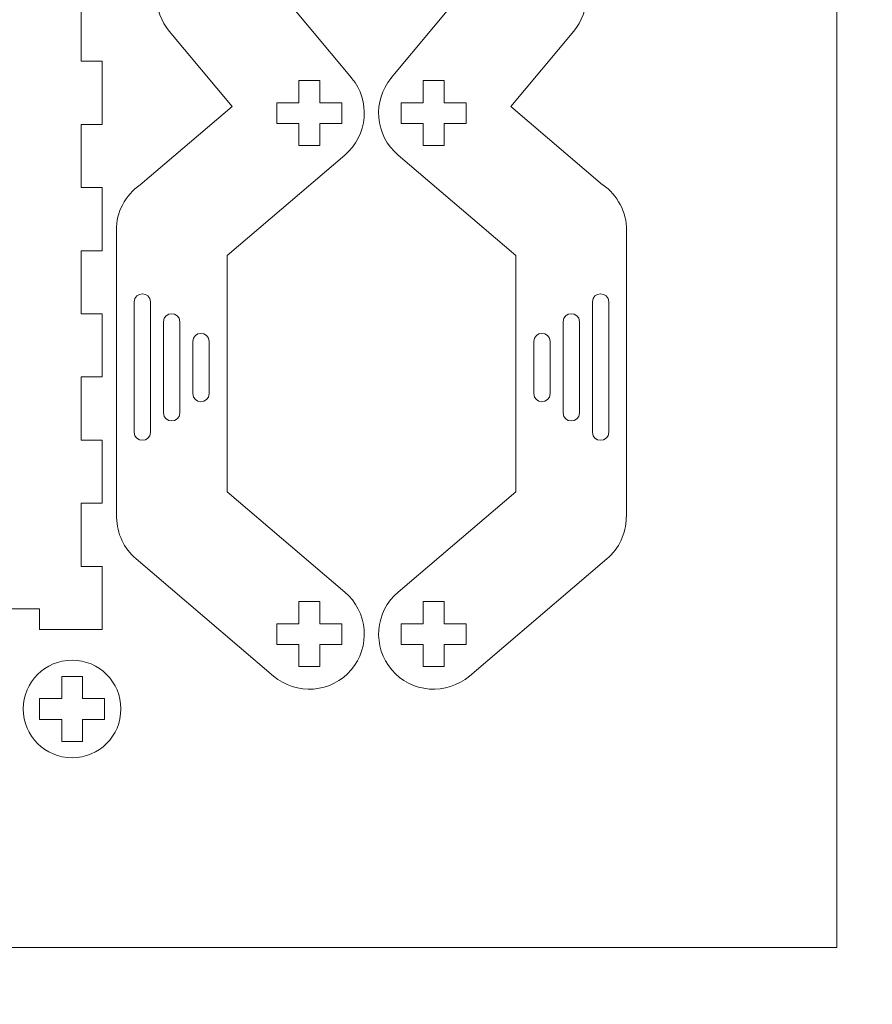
# Model space of a CAD drawing. Header units: millimetres. Extents: x -762 to 758, y -361 to 1446.
# Tile 107 of 150: x -379 to -256, y 918 to 1060. Entities that reach past the tile are written whole.
import ezdxf

# ---------------------------------------------------------------- set-up
doc = ezdxf.new("R2010")
doc.units = ezdxf.units.MM
doc.header["$MEASUREMENT"] = 0
doc.layers.add('Layer 1', color=7, linetype='Continuous')

msp = doc.modelspace()

# ---------------------------------------------------------------- linework, layer by layer
at = {"layer": 'Layer 1', "color": 250, "lineweight": 9}
for points, knots in [([(-761.5629, 1446.3852), (-761.5629, 1446.3852), (758.4371, 1446.3852), (758.4371, 1446.3852), (758.4371, 1446.3852), (758.4371, 1446.3852), (758.4371, 36.3852), (758.4371, 36.3852), (758.4371, 36.3852), (758.4371, 36.3852), (-761.5629, 36.3852), (-761.5629, 36.3852), (-761.5629, 36.3852), (-761.5629, 36.3852), (-761.5629, 1446.3852), (-761.5629, 1446.3852)], [0, 0, 0, 0, 0.2, 0.2, 0.2, 0.2, 0.4, 0.4, 0.4, 0.4, 0.6, 0.6, 0.6, 0.6, 1, 1, 1, 1]), ([(-376.374, 972.1351), (-376.374, 972.1351), (-367.374, 972.1351), (-367.374, 972.1351), (-367.374, 972.1351), (-367.374, 972.1351), (-367.374, 981.2251), (-367.374, 981.2251), (-367.374, 981.2251), (-367.374, 981.2251), (-370.374, 981.2251), (-370.374, 981.2251), (-370.374, 981.2251), (-370.374, 981.2251), (-370.374, 990.3151), (-370.374, 990.3151), (-370.374, 990.3151), (-370.374, 990.3151), (-367.374, 990.3151), (-367.374, 990.3151), (-367.374, 990.3151), (-367.374, 990.3151), (-367.374, 999.4051), (-367.374, 999.4051), (-367.374, 999.4051), (-367.374, 999.4051), (-370.374, 999.4051), (-370.374, 999.4051), (-370.374, 999.4051), (-370.374, 999.4051), (-370.374, 1008.4951), (-370.374, 1008.4951), (-370.374, 1008.4951), (-370.374, 1008.4951), (-367.374, 1008.4951), (-367.374, 1008.4951), (-367.374, 1008.4951), (-367.374, 1008.4951), (-367.374, 1017.5851), (-367.374, 1017.5851), (-367.374, 1017.5851), (-367.374, 1017.5851), (-370.374, 1017.5851), (-370.374, 1017.5851), (-370.374, 1017.5851), (-370.374, 1017.5851), (-370.374, 1026.6751), (-370.374, 1026.6751), (-370.374, 1026.6751), (-370.374, 1026.6751), (-367.374, 1026.6751), (-367.374, 1026.6751), (-367.374, 1026.6751), (-367.374, 1026.6751), (-367.374, 1035.7651), (-367.374, 1035.7651), (-367.374, 1035.7651), (-367.374, 1035.7651), (-370.374, 1035.7651), (-370.374, 1035.7651), (-370.374, 1035.7651), (-370.374, 1035.7651), (-370.374, 1044.8551), (-370.374, 1044.8551), (-370.374, 1044.8551), (-370.374, 1044.8551), (-367.374, 1044.8551), (-367.374, 1044.8551), (-367.374, 1044.8551), (-367.374, 1044.8551), (-367.374, 1053.9451), (-367.374, 1053.9451), (-367.374, 1053.9451), (-367.374, 1053.9451), (-370.374, 1053.9451), (-370.374, 1053.9451), (-370.374, 1053.9451), (-370.374, 1053.9451), (-370.374, 1063.0352), (-370.374, 1063.0352), (-370.374, 1063.0352), (-370.374, 1063.0352), (-367.374, 1063.0352), (-367.374, 1063.0352), (-367.374, 1063.0352), (-367.374, 1063.0352), (-367.374, 1072.1252), (-367.374, 1072.1252), (-367.374, 1072.1252), (-367.374, 1072.1252), (-370.374, 1072.1252), (-370.374, 1072.1252), (-370.374, 1072.1252), (-370.374, 1072.1252), (-370.374, 1081.2152), (-370.374, 1081.2152), (-370.374, 1081.2152), (-370.374, 1081.2152), (-367.374, 1081.2152), (-367.374, 1081.2152), (-367.374, 1081.2152), (-367.374, 1081.2152), (-367.374, 1090.3052), (-367.374, 1090.3052), (-367.374, 1090.3052), (-367.374, 1090.3052), (-370.374, 1090.3052), (-370.374, 1090.3052), (-370.374, 1090.3052), (-370.374, 1090.3052), (-370.374, 1099.3952), (-370.374, 1099.3952), (-370.374, 1099.3952), (-370.374, 1099.3952), (-367.374, 1099.3952), (-367.374, 1099.3952), (-367.374, 1099.3952), (-367.374, 1099.3952), (-367.374, 1108.4852), (-367.374, 1108.4852), (-367.374, 1108.4852), (-367.374, 1108.4852), (-370.374, 1108.4852), (-370.374, 1108.4852), (-370.374, 1108.4852), (-370.374, 1108.4852), (-370.374, 1117.5752), (-370.374, 1117.5752), (-370.374, 1117.5752), (-370.374, 1117.5752), (-367.374, 1117.5752), (-367.374, 1117.5752), (-367.374, 1117.5752), (-367.374, 1117.5752), (-367.374, 1126.6652), (-367.374, 1126.6652), (-367.374, 1126.6652), (-367.374, 1126.6652), (-370.374, 1126.6652), (-370.374, 1126.6652), (-370.374, 1126.6652), (-370.374, 1126.6652), (-370.374, 1135.7552), (-370.374, 1135.7552), (-370.374, 1135.7552), (-370.374, 1135.7552), (-367.374, 1135.7552), (-367.374, 1135.7552), (-367.374, 1135.7552), (-367.374, 1135.7552), (-367.374, 1144.8452), (-367.374, 1144.8452), (-367.374, 1144.8452), (-367.374, 1144.8452), (-370.374, 1144.8452), (-370.374, 1144.8452), (-370.374, 1144.8452), (-370.374, 1144.8452), (-370.374, 1153.9352), (-370.374, 1153.9352), (-370.374, 1153.9352), (-370.374, 1153.9352), (-367.374, 1153.9352), (-367.374, 1153.9352), (-367.374, 1153.9352), (-367.374, 1153.9352), (-367.374, 1163.0252), (-367.374, 1163.0252), (-367.374, 1163.0252), (-367.374, 1163.0252), (-370.374, 1163.0252), (-370.374, 1163.0252), (-370.374, 1163.0252), (-370.374, 1163.0252), (-370.374, 1172.1152), (-370.374, 1172.1152), (-370.374, 1172.1152), (-370.374, 1172.1152), (-367.374, 1172.1152), (-367.374, 1172.1152), (-367.374, 1172.1152), (-367.374, 1172.1152), (-367.374, 1181.2052), (-367.374, 1181.2052), (-367.374, 1181.2052), (-367.374, 1181.2052), (-370.374, 1181.2052), (-370.374, 1181.2052), (-370.374, 1181.2052), (-370.374, 1181.2052), (-370.374, 1196.3852), (-370.374, 1196.3852), (-370.374, 1196.3852), (-370.374, 1196.3852), (-517.3741, 1196.3852), (-517.3741, 1196.3852), (-517.3741, 1196.3852), (-517.3741, 1196.3852), (-517.3741, 1181.2052), (-517.3741, 1181.2052), (-517.3741, 1181.2052), (-517.3741, 1181.2052), (-520.3741, 1181.2052), (-520.3741, 1181.2052), (-520.3741, 1181.2052), (-520.3741, 1181.2052), (-520.3741, 1172.1152), (-520.3741, 1172.1152), (-520.3741, 1172.1152), (-520.3741, 1172.1152), (-517.3741, 1172.1152), (-517.3741, 1172.1152), (-517.3741, 1172.1152), (-517.3741, 1172.1152), (-517.3741, 1163.0252), (-517.3741, 1163.0252), (-517.3741, 1163.0252), (-517.3741, 1163.0252), (-520.3741, 1163.0252), (-520.3741, 1163.0252), (-520.3741, 1163.0252), (-520.3741, 1163.0252), (-520.3741, 1153.9352), (-520.3741, 1153.9352), (-520.3741, 1153.9352), (-520.3741, 1153.9352), (-517.3741, 1153.9352), (-517.3741, 1153.9352), (-517.3741, 1153.9352), (-517.3741, 1153.9352), (-517.3741, 1144.8452), (-517.3741, 1144.8452), (-517.3741, 1144.8452), (-517.3741, 1144.8452), (-520.3741, 1144.8452), (-520.3741, 1144.8452), (-520.3741, 1144.8452), (-520.3741, 1144.8452), (-520.3741, 1135.7552), (-520.3741, 1135.7552), (-520.3741, 1135.7552), (-520.3741, 1135.7552), (-517.3741, 1135.7552), (-517.3741, 1135.7552), (-517.3741, 1135.7552), (-517.3741, 1135.7552), (-517.3741, 1126.6652), (-517.3741, 1126.6652), (-517.3741, 1126.6652), (-517.3741, 1126.6652), (-520.3741, 1126.6652), (-520.3741, 1126.6652), (-520.3741, 1126.6652), (-520.3741, 1126.6652), (-520.3741, 1117.5752), (-520.3741, 1117.5752), (-520.3741, 1117.5752), (-520.3741, 1117.5752), (-517.3741, 1117.5752), (-517.3741, 1117.5752), (-517.3741, 1117.5752), (-517.3741, 1117.5752), (-517.3741, 1108.4852), (-517.3741, 1108.4852), (-517.3741, 1108.4852), (-517.3741, 1108.4852), (-520.3741, 1108.4852), (-520.3741, 1108.4852), (-520.3741, 1108.4852), (-520.3741, 1108.4852), (-520.3741, 1099.3952), (-520.3741, 1099.3952), (-520.3741, 1099.3952), (-520.3741, 1099.3952), (-517.3741, 1099.3952), (-517.3741, 1099.3952), (-517.3741, 1099.3952), (-517.3741, 1099.3952), (-517.3741, 1090.3052), (-517.3741, 1090.3052), (-517.3741, 1090.3052), (-517.3741, 1090.3052), (-520.3741, 1090.3052), (-520.3741, 1090.3052), (-520.3741, 1090.3052), (-520.3741, 1090.3052), (-520.3741, 1081.2152), (-520.3741, 1081.2152), (-520.3741, 1081.2152), (-520.3741, 1081.2152), (-517.3741, 1081.2152), (-517.3741, 1081.2152), (-517.3741, 1081.2152), (-517.3741, 1081.2152), (-517.3741, 1072.1252), (-517.3741, 1072.1252), (-517.3741, 1072.1252), (-517.3741, 1072.1252), (-520.3741, 1072.1252), (-520.3741, 1072.1252), (-520.3741, 1072.1252), (-520.3741, 1072.1252), (-520.3741, 1063.0352), (-520.3741, 1063.0352), (-520.3741, 1063.0352), (-520.3741, 1063.0352), (-517.3741, 1063.0352), (-517.3741, 1063.0352), (-517.3741, 1063.0352), (-517.3741, 1063.0352), (-517.3741, 1053.9451), (-517.3741, 1053.9451), (-517.3741, 1053.9451), (-517.3741, 1053.9451), (-520.3741, 1053.9451), (-520.3741, 1053.9451), (-520.3741, 1053.9451), (-520.3741, 1053.9451), (-520.3741, 1044.8551), (-520.3741, 1044.8551), (-520.3741, 1044.8551), (-520.3741, 1044.8551), (-517.3741, 1044.8551), (-517.3741, 1044.8551), (-517.3741, 1044.8551), (-517.3741, 1044.8551), (-517.3741, 1035.7651), (-517.3741, 1035.7651), (-517.3741, 1035.7651), (-517.3741, 1035.7651), (-520.3741, 1035.7651), (-520.3741, 1035.7651), (-520.3741, 1035.7651), (-520.3741, 1035.7651), (-520.3741, 1026.6751), (-520.3741, 1026.6751), (-520.3741, 1026.6751), (-520.3741, 1026.6751), (-517.3741, 1026.6751), (-517.3741, 1026.6751), (-517.3741, 1026.6751), (-517.3741, 1026.6751), (-517.3741, 1017.5851), (-517.3741, 1017.5851), (-517.3741, 1017.5851), (-517.3741, 1017.5851), (-520.3741, 1017.5851), (-520.3741, 1017.5851), (-520.3741, 1017.5851), (-520.3741, 1017.5851), (-520.3741, 1008.4951), (-520.3741, 1008.4951), (-520.3741, 1008.4951), (-520.3741, 1008.4951), (-517.3741, 1008.4951), (-517.3741, 1008.4951), (-517.3741, 1008.4951), (-517.3741, 1008.4951), (-517.3741, 999.4051), (-517.3741, 999.4051), (-517.3741, 999.4051), (-517.3741, 999.4051), (-520.3741, 999.4051), (-520.3741, 999.4051), (-520.3741, 999.4051), (-520.3741, 999.4051), (-520.3741, 990.3151), (-520.3741, 990.3151), (-520.3741, 990.3151), (-520.3741, 990.3151), (-517.3741, 990.3151), (-517.3741, 990.3151), (-517.3741, 990.3151), (-517.3741, 990.3151), (-517.3741, 981.2251), (-517.3741, 981.2251), (-517.3741, 981.2251), (-517.3741, 981.2251), (-520.3741, 981.2251), (-520.3741, 981.2251), (-520.3741, 981.2251), (-520.3741, 981.2251), (-520.3741, 972.1351), (-520.3741, 972.1351), (-520.3741, 972.1351), (-520.3741, 972.1351), (-511.3741, 972.1351), (-511.3741, 972.1351), (-511.3741, 972.1351), (-511.3741, 972.1351), (-511.3741, 975.1351), (-511.3741, 975.1351), (-511.3741, 975.1351), (-511.3741, 975.1351), (-502.3741, 975.1351), (-502.3741, 975.1351), (-502.3741, 975.1351), (-502.3741, 975.1351), (-502.3741, 972.1351), (-502.3741, 972.1351), (-502.3741, 972.1351), (-502.3741, 972.1351), (-493.3741, 972.1351), (-493.3741, 972.1351), (-493.3741, 972.1351), (-493.3741, 972.1351), (-493.3741, 975.1351), (-493.3741, 975.1351), (-493.3741, 975.1351), (-493.3741, 975.1351), (-484.3741, 975.1351), (-484.3741, 975.1351), (-484.3741, 975.1351), (-484.3741, 975.1351), (-484.3741, 972.1351), (-484.3741, 972.1351), (-484.3741, 972.1351), (-484.3741, 972.1351), (-475.3741, 972.1351), (-475.3741, 972.1351), (-475.3741, 972.1351), (-475.3741, 972.1351), (-475.3741, 975.1351), (-475.3741, 975.1351), (-475.3741, 975.1351), (-475.3741, 975.1351), (-466.374, 975.1351), (-466.374, 975.1351), (-466.374, 975.1351), (-466.374, 975.1351), (-466.374, 972.1351), (-466.374, 972.1351), (-466.374, 972.1351), (-466.374, 972.1351), (-457.374, 972.1351), (-457.374, 972.1351), (-457.374, 972.1351), (-457.374, 972.1351), (-457.374, 975.1351), (-457.374, 975.1351), (-457.374, 975.1351), (-457.374, 975.1351), (-448.374, 975.1351), (-448.374, 975.1351), (-448.374, 975.1351), (-448.374, 975.1351), (-448.374, 972.1351), (-448.374, 972.1351), (-448.374, 972.1351), (-448.374, 972.1351), (-439.374, 972.1351), (-439.374, 972.1351), (-439.374, 972.1351), (-439.374, 972.1351), (-439.374, 975.1351), (-439.374, 975.1351), (-439.374, 975.1351), (-439.374, 975.1351), (-430.374, 975.1351), (-430.374, 975.1351), (-430.374, 975.1351), (-430.374, 975.1351), (-430.374, 972.1351), (-430.374, 972.1351), (-430.374, 972.1351), (-430.374, 972.1351), (-421.374, 972.1351), (-421.374, 972.1351), (-421.374, 972.1351), (-421.374, 972.1351), (-421.374, 975.1351), (-421.374, 975.1351), (-421.374, 975.1351), (-421.374, 975.1351), (-412.374, 975.1351), (-412.374, 975.1351), (-412.374, 975.1351), (-412.374, 975.1351), (-412.374, 972.1351), (-412.374, 972.1351), (-412.374, 972.1351), (-412.374, 972.1351), (-403.374, 972.1351), (-403.374, 972.1351), (-403.374, 972.1351), (-403.374, 972.1351), (-403.374, 975.1351), (-403.374, 975.1351), (-403.374, 975.1351), (-403.374, 975.1351), (-394.374, 975.1351), (-394.374, 975.1351), (-394.374, 975.1351), (-394.374, 975.1351), (-394.374, 972.1351), (-394.374, 972.1351), (-394.374, 972.1351), (-394.374, 972.1351), (-385.374, 972.1351), (-385.374, 972.1351), (-385.374, 972.1351), (-385.374, 972.1351), (-385.374, 975.1351), (-385.374, 975.1351), (-385.374, 975.1351), (-385.374, 975.1351), (-376.374, 975.1351), (-376.374, 975.1351), (-376.374, 975.1351), (-376.374, 975.1351), (-376.374, 972.1351), (-376.374, 972.1351)], [0, 0, 0, 0, 0.00775194, 0.00775194, 0.00775194, 0.00775194, 0.01550388, 0.01550388, 0.01550388, 0.01550388, 0.02325581, 0.02325581, 0.02325581, 0.02325581, 0.03100775, 0.03100775, 0.03100775, 0.03100775, 0.03875969, 0.03875969, 0.03875969, 0.03875969, 0.04651163, 0.04651163, 0.04651163, 0.04651163, 0.05426357, 0.05426357, 0.05426357, 0.05426357, 0.0620155, 0.0620155, 0.0620155, 0.0620155, 0.06976744, 0.06976744, 0.06976744, 0.06976744, 0.07751938, 0.07751938, 0.07751938, 0.07751938, 0.08527132, 0.08527132, 0.08527132, 0.08527132, 0.09302326, 0.09302326, 0.09302326, 0.09302326, 0.10077519, 0.10077519, 0.10077519, 0.10077519, 0.10852713, 0.10852713, 0.10852713, 0.10852713, 0.11627907, 0.11627907, 0.11627907, 0.11627907, 0.12403101, 0.12403101, 0.12403101, 0.12403101, 0.13178295, 0.13178295, 0.13178295, 0.13178295, 0.13953488, 0.13953488, 0.13953488, 0.13953488, 0.14728682, 0.14728682, 0.14728682, 0.14728682, 0.15503876, 0.15503876, 0.15503876, 0.15503876, 0.1627907, 0.1627907, 0.1627907, 0.1627907, 0.17054264, 0.17054264, 0.17054264, 0.17054264, 0.17829457, 0.17829457, 0.17829457, 0.17829457, 0.18604651, 0.18604651, 0.18604651, 0.18604651, 0.19379845, 0.19379845, 0.19379845, 0.19379845, 0.20155039, 0.20155039, 0.20155039, 0.20155039, 0.20930233, 0.20930233, 0.20930233, 0.20930233, 0.21705426, 0.21705426, 0.21705426, 0.21705426, 0.2248062, 0.2248062, 0.2248062, 0.2248062, 0.23255814, 0.23255814, 0.23255814, 0.23255814, 0.24031008, 0.24031008, 0.24031008, 0.24031008, 0.24806202, 0.24806202, 0.24806202, 0.24806202, 0.25581395, 0.25581395, 0.25581395, 0.25581395, 0.26356589, 0.26356589, 0.26356589, 0.26356589, 0.27131783, 0.27131783, 0.27131783, 0.27131783, 0.27906977, 0.27906977, 0.27906977, 0.27906977, 0.28682171, 0.28682171, 0.28682171, 0.28682171, 0.29457364, 0.29457364, 0.29457364, 0.29457364, 0.30232558, 0.30232558, 0.30232558, 0.30232558, 0.31007752, 0.31007752, 0.31007752, 0.31007752, 0.31782946, 0.31782946, 0.31782946, 0.31782946, 0.3255814, 0.3255814, 0.3255814, 0.3255814, 0.33333333, 0.33333333, 0.33333333, 0.33333333, 0.34108527, 0.34108527, 0.34108527, 0.34108527, 0.34883721, 0.34883721, 0.34883721, 0.34883721, 0.35658915, 0.35658915, 0.35658915, 0.35658915, 0.36434109, 0.36434109, 0.36434109, 0.36434109, 0.37209302, 0.37209302, 0.37209302, 0.37209302, 0.37984496, 0.37984496, 0.37984496, 0.37984496, 0.3875969, 0.3875969, 0.3875969, 0.3875969, 0.39534884, 0.39534884, 0.39534884, 0.39534884, 0.40310078, 0.40310078, 0.40310078, 0.40310078, 0.41085271, 0.41085271, 0.41085271, 0.41085271, 0.41860465, 0.41860465, 0.41860465, 0.41860465, 0.42635659, 0.42635659, 0.42635659, 0.42635659, 0.43410853, 0.43410853, 0.43410853, 0.43410853, 0.44186047, 0.44186047, 0.44186047, 0.44186047, 0.4496124, 0.4496124, 0.4496124, 0.4496124, 0.45736434, 0.45736434, 0.45736434, 0.45736434, 0.46511628, 0.46511628, 0.46511628, 0.46511628, 0.47286822, 0.47286822, 0.47286822, 0.47286822, 0.48062016, 0.48062016, 0.48062016, 0.48062016, 0.48837209, 0.48837209, 0.48837209, 0.48837209, 0.49612403, 0.49612403, 0.49612403, 0.49612403, 0.50387597, 0.50387597, 0.50387597, 0.50387597, 0.51162791, 0.51162791, 0.51162791, 0.51162791, 0.51937984, 0.51937984, 0.51937984, 0.51937984, 0.52713178, 0.52713178, 0.52713178, 0.52713178, 0.53488372, 0.53488372, 0.53488372, 0.53488372, 0.54263566, 0.54263566, 0.54263566, 0.54263566, 0.5503876, 0.5503876, 0.5503876, 0.5503876, 0.55813953, 0.55813953, 0.55813953, 0.55813953, 0.56589147, 0.56589147, 0.56589147, 0.56589147, 0.57364341, 0.57364341, 0.57364341, 0.57364341, 0.58139535, 0.58139535, 0.58139535, 0.58139535, 0.58914729, 0.58914729, 0.58914729, 0.58914729, 0.59689922, 0.59689922, 0.59689922, 0.59689922, 0.60465116, 0.60465116, 0.60465116, 0.60465116, 0.6124031, 0.6124031, 0.6124031, 0.6124031, 0.62015504, 0.62015504, 0.62015504, 0.62015504, 0.62790698, 0.62790698, 0.62790698, 0.62790698, 0.63565891, 0.63565891, 0.63565891, 0.63565891, 0.64341085, 0.64341085, 0.64341085, 0.64341085, 0.65116279, 0.65116279, 0.65116279, 0.65116279, 0.65891473, 0.65891473, 0.65891473, 0.65891473, 0.66666667, 0.66666667, 0.66666667, 0.66666667, 0.6744186, 0.6744186, 0.6744186, 0.6744186, 0.68217054, 0.68217054, 0.68217054, 0.68217054, 0.68992248, 0.68992248, 0.68992248, 0.68992248, 0.69767442, 0.69767442, 0.69767442, 0.69767442, 0.70542636, 0.70542636, 0.70542636, 0.70542636, 0.71317829, 0.71317829, 0.71317829, 0.71317829, 0.72093023, 0.72093023, 0.72093023, 0.72093023, 0.72868217, 0.72868217, 0.72868217, 0.72868217, 0.73643411, 0.73643411, 0.73643411, 0.73643411, 0.74418605, 0.74418605, 0.74418605, 0.74418605, 0.75193798, 0.75193798, 0.75193798, 0.75193798, 0.75968992, 0.75968992, 0.75968992, 0.75968992, 0.76744186, 0.76744186, 0.76744186, 0.76744186, 0.7751938, 0.7751938, 0.7751938, 0.7751938, 0.78294574, 0.78294574, 0.78294574, 0.78294574, 0.79069767, 0.79069767, 0.79069767, 0.79069767, 0.79844961, 0.79844961, 0.79844961, 0.79844961, 0.80620155, 0.80620155, 0.80620155, 0.80620155, 0.81395349, 0.81395349, 0.81395349, 0.81395349, 0.82170543, 0.82170543, 0.82170543, 0.82170543, 0.82945736, 0.82945736, 0.82945736, 0.82945736, 0.8372093, 0.8372093, 0.8372093, 0.8372093, 0.84496124, 0.84496124, 0.84496124, 0.84496124, 0.85271318, 0.85271318, 0.85271318, 0.85271318, 0.86046512, 0.86046512, 0.86046512, 0.86046512, 0.86821705, 0.86821705, 0.86821705, 0.86821705, 0.87596899, 0.87596899, 0.87596899, 0.87596899, 0.88372093, 0.88372093, 0.88372093, 0.88372093, 0.89147287, 0.89147287, 0.89147287, 0.89147287, 0.89922481, 0.89922481, 0.89922481, 0.89922481, 0.90697674, 0.90697674, 0.90697674, 0.90697674, 0.91472868, 0.91472868, 0.91472868, 0.91472868, 0.92248062, 0.92248062, 0.92248062, 0.92248062, 0.93023256, 0.93023256, 0.93023256, 0.93023256, 0.9379845, 0.9379845, 0.9379845, 0.9379845, 0.94573643, 0.94573643, 0.94573643, 0.94573643, 0.95348837, 0.95348837, 0.95348837, 0.95348837, 0.96124031, 0.96124031, 0.96124031, 0.96124031, 0.96899225, 0.96899225, 0.96899225, 0.96899225, 0.97674419, 0.97674419, 0.97674419, 0.97674419, 0.98449612, 0.98449612, 0.98449612, 0.98449612, 1, 1, 1, 1]), ([(-331.4247, 1051.5528), (-331.4247, 1051.5528), (-343.6193, 1066.1865), (-343.6193, 1066.1865), (-343.6193, 1066.1865), (-343.6193, 1066.1865), (-343.6193, 1188.4165), (-343.6193, 1188.4165), (-343.6193, 1188.4165), (-343.6193, 1192.8175), (-347.1871, 1196.3852), (-351.5881, 1196.3852), (-351.5881, 1196.3852), (-355.9891, 1196.3852), (-359.5568, 1192.8175), (-359.5568, 1188.4165), (-359.5568, 1188.4165), (-359.5568, 1188.4165), (-359.5568, 1063.3539), (-359.5568, 1063.3539), (-359.5568, 1063.3539), (-359.5568, 1063.3539), (-359.5238, 1063.3539), (-359.5238, 1063.3539), (-359.5238, 1063.3539), (-359.5238, 1063.3539), (-359.5228, 1063.2612), (-359.5228, 1063.2612), (-359.5228, 1063.2612), (-359.5026, 1061.4335), (-358.8594, 1059.6844), (-357.6891, 1058.2801), (-357.6891, 1058.2801), (-357.6891, 1058.2801), (-348.6429, 1047.4246), (-348.6429, 1047.4246), (-348.6429, 1047.4246), (-348.6429, 1047.4246), (-361.8639, 1036.1664), (-361.8639, 1036.1664), (-361.8639, 1036.1664), (-361.8639, 1036.1664), (-361.8678, 1036.1637), (-361.8678, 1036.1637), (-361.8678, 1036.1637), (-364.027, 1034.6714), (-365.3115, 1032.2296), (-365.3115, 1029.604), (-365.3115, 1029.604), (-365.3115, 1029.604), (-365.3115, 988.354), (-365.3115, 988.354), (-365.3115, 988.354), (-365.3115, 988.354), (-365.2707, 988.354), (-365.2707, 988.354), (-365.2707, 988.354), (-365.2707, 988.354), (-365.2696, 988.2613), (-365.2696, 988.2613), (-365.2696, 988.2613), (-365.2419, 985.9627), (-364.2291, 983.8057), (-362.4788, 982.3151), (-362.4788, 982.3151), (-362.4788, 982.3151), (-342.6617, 965.4402), (-342.6617, 965.4402), (-342.6617, 965.4402), (-341.0602, 964.0765), (-339.0024, 963.4102), (-336.9055, 963.5752), (-336.9055, 963.5752), (-334.7965, 963.7411), (-332.8575, 964.7314), (-331.4868, 966.3429), (-331.4868, 966.3429), (-330.1242, 967.9451), (-329.4581, 970.0025), (-329.6231, 972.0993), (-329.6231, 972.0993), (-329.789, 974.2081), (-330.7791, 976.1464), (-332.3896, 977.5179), (-332.3896, 977.5179), (-332.3896, 977.5179), (-349.374, 991.9807), (-349.374, 991.9807), (-349.374, 991.9807), (-349.374, 991.9807), (-349.374, 1025.9773), (-349.374, 1025.9773), (-349.374, 1025.9773), (-349.374, 1025.9773), (-332.3896, 1040.4401), (-332.3896, 1040.4401), (-332.3896, 1040.4401), (-330.7799, 1041.8108), (-329.7901, 1043.7479), (-329.6236, 1045.8556), (-329.6236, 1045.8556), (-329.4629, 1047.8903), (-330.085, 1049.8921), (-331.3722, 1051.4761), (-331.3722, 1051.4761), (-331.3722, 1051.4761), (-331.4306, 1051.548), (-331.4306, 1051.548), (-331.4306, 1051.548), (-331.4306, 1051.548), (-331.4247, 1051.5528), (-331.4247, 1051.5528)], [0, 0, 0, 0, 0.03448276, 0.03448276, 0.03448276, 0.03448276, 0.06896552, 0.06896552, 0.06896552, 0.06896552, 0.10344828, 0.10344828, 0.10344828, 0.10344828, 0.13793103, 0.13793103, 0.13793103, 0.13793103, 0.17241379, 0.17241379, 0.17241379, 0.17241379, 0.20689655, 0.20689655, 0.20689655, 0.20689655, 0.24137931, 0.24137931, 0.24137931, 0.24137931, 0.27586207, 0.27586207, 0.27586207, 0.27586207, 0.31034483, 0.31034483, 0.31034483, 0.31034483, 0.34482759, 0.34482759, 0.34482759, 0.34482759, 0.37931034, 0.37931034, 0.37931034, 0.37931034, 0.4137931, 0.4137931, 0.4137931, 0.4137931, 0.44827586, 0.44827586, 0.44827586, 0.44827586, 0.48275862, 0.48275862, 0.48275862, 0.48275862, 0.51724138, 0.51724138, 0.51724138, 0.51724138, 0.55172414, 0.55172414, 0.55172414, 0.55172414, 0.5862069, 0.5862069, 0.5862069, 0.5862069, 0.62068966, 0.62068966, 0.62068966, 0.62068966, 0.65517241, 0.65517241, 0.65517241, 0.65517241, 0.68965517, 0.68965517, 0.68965517, 0.68965517, 0.72413793, 0.72413793, 0.72413793, 0.72413793, 0.75862069, 0.75862069, 0.75862069, 0.75862069, 0.79310345, 0.79310345, 0.79310345, 0.79310345, 0.82758621, 0.82758621, 0.82758621, 0.82758621, 0.86206897, 0.86206897, 0.86206897, 0.86206897, 0.89655172, 0.89655172, 0.89655172, 0.89655172, 0.93103448, 0.93103448, 0.93103448, 0.93103448, 1, 1, 1, 1]), ([(-291.8227, 988.354), (-291.8227, 988.354), (-291.8227, 1029.604), (-291.8227, 1029.604), (-291.8227, 1029.604), (-291.8227, 1032.2296), (-293.1072, 1034.6714), (-295.2664, 1036.1637), (-295.2664, 1036.1637), (-295.2664, 1036.1637), (-295.2703, 1036.1664), (-295.2703, 1036.1664), (-295.2703, 1036.1664), (-295.2703, 1036.1664), (-308.4913, 1047.4246), (-308.4913, 1047.4246), (-308.4913, 1047.4246), (-308.4913, 1047.4246), (-299.445, 1058.2801), (-299.445, 1058.2801), (-299.445, 1058.2801), (-298.2748, 1059.6844), (-297.6315, 1061.4335), (-297.6114, 1063.2612), (-297.6114, 1063.2612), (-297.6114, 1063.2612), (-297.6103, 1063.3539), (-297.6103, 1063.3539), (-297.6103, 1063.3539), (-297.6103, 1063.3539), (-297.5773, 1063.3539), (-297.5773, 1063.3539), (-297.5773, 1063.3539), (-297.5773, 1063.3539), (-297.5773, 1188.4165), (-297.5773, 1188.4165), (-297.5773, 1188.4165), (-297.5773, 1192.8175), (-301.1451, 1196.3852), (-305.5461, 1196.3852), (-305.5461, 1196.3852), (-309.9471, 1196.3852), (-313.5149, 1192.8175), (-313.5149, 1188.4165), (-313.5149, 1188.4165), (-313.5149, 1188.4165), (-313.5149, 1066.1865), (-313.5149, 1066.1865), (-313.5149, 1066.1865), (-313.5149, 1066.1865), (-325.7095, 1051.5528), (-325.7095, 1051.5528), (-325.7095, 1051.5528), (-325.7095, 1051.5528), (-325.7036, 1051.548), (-325.7036, 1051.548), (-325.7036, 1051.548), (-325.7036, 1051.548), (-325.762, 1051.4761), (-325.762, 1051.4761), (-325.762, 1051.4761), (-327.0492, 1049.8921), (-327.6713, 1047.8903), (-327.5105, 1045.8556), (-327.5105, 1045.8556), (-327.344, 1043.7479), (-326.3543, 1041.8108), (-324.7446, 1040.4401), (-324.7446, 1040.4401), (-324.7446, 1040.4401), (-307.7602, 1025.9773), (-307.7602, 1025.9773), (-307.7602, 1025.9773), (-307.7602, 1025.9773), (-307.7602, 991.9807), (-307.7602, 991.9807), (-307.7602, 991.9807), (-307.7602, 991.9807), (-324.7446, 977.5179), (-324.7446, 977.5179), (-324.7446, 977.5179), (-326.3551, 976.1464), (-327.3451, 974.2081), (-327.5111, 972.0993), (-327.5111, 972.0993), (-327.6761, 970.0025), (-327.01, 967.9451), (-325.6473, 966.3429), (-325.6473, 966.3429), (-324.2767, 964.7314), (-322.3377, 963.7411), (-320.2287, 963.5752), (-320.2287, 963.5752), (-318.1318, 963.4102), (-316.074, 964.0765), (-314.4724, 965.4402), (-314.4724, 965.4402), (-314.4724, 965.4402), (-294.6553, 982.3151), (-294.6553, 982.3151), (-294.6553, 982.3151), (-292.905, 983.8057), (-291.8922, 985.9627), (-291.8646, 988.2613), (-291.8646, 988.2613), (-291.8646, 988.2613), (-291.8635, 988.354), (-291.8635, 988.354), (-291.8635, 988.354), (-291.8635, 988.354), (-291.8227, 988.354), (-291.8227, 988.354)], [0, 0, 0, 0, 0.03448276, 0.03448276, 0.03448276, 0.03448276, 0.06896552, 0.06896552, 0.06896552, 0.06896552, 0.10344828, 0.10344828, 0.10344828, 0.10344828, 0.13793103, 0.13793103, 0.13793103, 0.13793103, 0.17241379, 0.17241379, 0.17241379, 0.17241379, 0.20689655, 0.20689655, 0.20689655, 0.20689655, 0.24137931, 0.24137931, 0.24137931, 0.24137931, 0.27586207, 0.27586207, 0.27586207, 0.27586207, 0.31034483, 0.31034483, 0.31034483, 0.31034483, 0.34482759, 0.34482759, 0.34482759, 0.34482759, 0.37931034, 0.37931034, 0.37931034, 0.37931034, 0.4137931, 0.4137931, 0.4137931, 0.4137931, 0.44827586, 0.44827586, 0.44827586, 0.44827586, 0.48275862, 0.48275862, 0.48275862, 0.48275862, 0.51724138, 0.51724138, 0.51724138, 0.51724138, 0.55172414, 0.55172414, 0.55172414, 0.55172414, 0.5862069, 0.5862069, 0.5862069, 0.5862069, 0.62068966, 0.62068966, 0.62068966, 0.62068966, 0.65517241, 0.65517241, 0.65517241, 0.65517241, 0.68965517, 0.68965517, 0.68965517, 0.68965517, 0.72413793, 0.72413793, 0.72413793, 0.72413793, 0.75862069, 0.75862069, 0.75862069, 0.75862069, 0.79310345, 0.79310345, 0.79310345, 0.79310345, 0.82758621, 0.82758621, 0.82758621, 0.82758621, 0.86206897, 0.86206897, 0.86206897, 0.86206897, 0.89655172, 0.89655172, 0.89655172, 0.89655172, 0.93103448, 0.93103448, 0.93103448, 0.93103448, 1, 1, 1, 1]), ([(-339.0257, 1047.979), (-339.0257, 1047.979), (-339.0257, 1051.1665), (-339.0257, 1051.1665), (-339.0257, 1051.1665), (-339.0257, 1051.1665), (-336.0257, 1051.1665), (-336.0257, 1051.1665), (-336.0257, 1051.1665), (-336.0257, 1051.1665), (-336.0257, 1047.979), (-336.0257, 1047.979), (-336.0257, 1047.979), (-336.0257, 1047.979), (-332.8381, 1047.979), (-332.8381, 1047.979), (-332.8381, 1047.979), (-332.8381, 1047.979), (-332.8381, 1044.979), (-332.8381, 1044.979), (-332.8381, 1044.979), (-332.8381, 1044.979), (-336.0257, 1044.979), (-336.0257, 1044.979), (-336.0257, 1044.979), (-336.0257, 1044.979), (-336.0257, 1041.7915), (-336.0257, 1041.7915), (-336.0257, 1041.7915), (-336.0257, 1041.7915), (-339.0257, 1041.7915), (-339.0257, 1041.7915), (-339.0257, 1041.7915), (-339.0257, 1041.7915), (-339.0257, 1044.979), (-339.0257, 1044.979), (-339.0257, 1044.979), (-339.0257, 1044.979), (-342.2132, 1044.979), (-342.2132, 1044.979), (-342.2132, 1044.979), (-342.2132, 1044.979), (-342.2132, 1047.979), (-342.2132, 1047.979), (-342.2132, 1047.979), (-342.2132, 1047.979), (-339.0257, 1047.979), (-339.0257, 1047.979)], [0, 0, 0, 0, 0.07692308, 0.07692308, 0.07692308, 0.07692308, 0.15384615, 0.15384615, 0.15384615, 0.15384615, 0.23076923, 0.23076923, 0.23076923, 0.23076923, 0.30769231, 0.30769231, 0.30769231, 0.30769231, 0.38461538, 0.38461538, 0.38461538, 0.38461538, 0.46153846, 0.46153846, 0.46153846, 0.46153846, 0.53846154, 0.53846154, 0.53846154, 0.53846154, 0.61538462, 0.61538462, 0.61538462, 0.61538462, 0.69230769, 0.69230769, 0.69230769, 0.69230769, 0.76923077, 0.76923077, 0.76923077, 0.76923077, 0.84615385, 0.84615385, 0.84615385, 0.84615385, 1, 1, 1, 1]), ([(-318.1085, 1044.979), (-318.1085, 1044.979), (-318.1085, 1041.7915), (-318.1085, 1041.7915), (-318.1085, 1041.7915), (-318.1085, 1041.7915), (-321.1085, 1041.7915), (-321.1085, 1041.7915), (-321.1085, 1041.7915), (-321.1085, 1041.7915), (-321.1085, 1044.979), (-321.1085, 1044.979), (-321.1085, 1044.979), (-321.1085, 1044.979), (-324.296, 1044.979), (-324.296, 1044.979), (-324.296, 1044.979), (-324.296, 1044.979), (-324.296, 1047.979), (-324.296, 1047.979), (-324.296, 1047.979), (-324.296, 1047.979), (-321.1085, 1047.979), (-321.1085, 1047.979), (-321.1085, 1047.979), (-321.1085, 1047.979), (-321.1085, 1051.1665), (-321.1085, 1051.1665), (-321.1085, 1051.1665), (-321.1085, 1051.1665), (-318.1085, 1051.1665), (-318.1085, 1051.1665), (-318.1085, 1051.1665), (-318.1085, 1051.1665), (-318.1085, 1047.979), (-318.1085, 1047.979), (-318.1085, 1047.979), (-318.1085, 1047.979), (-314.921, 1047.979), (-314.921, 1047.979), (-314.921, 1047.979), (-314.921, 1047.979), (-314.921, 1044.979), (-314.921, 1044.979), (-314.921, 1044.979), (-314.921, 1044.979), (-318.1085, 1044.979), (-318.1085, 1044.979)], [0, 0, 0, 0, 0.07692308, 0.07692308, 0.07692308, 0.07692308, 0.15384615, 0.15384615, 0.15384615, 0.15384615, 0.23076923, 0.23076923, 0.23076923, 0.23076923, 0.30769231, 0.30769231, 0.30769231, 0.30769231, 0.38461538, 0.38461538, 0.38461538, 0.38461538, 0.46153846, 0.46153846, 0.46153846, 0.46153846, 0.53846154, 0.53846154, 0.53846154, 0.53846154, 0.61538462, 0.61538462, 0.61538462, 0.61538462, 0.69230769, 0.69230769, 0.69230769, 0.69230769, 0.76923077, 0.76923077, 0.76923077, 0.76923077, 0.84615385, 0.84615385, 0.84615385, 0.84615385, 1, 1, 1, 1]), ([(-360.3896, 1000.5483), (-360.3896, 999.0056), (-362.7334, 999.0056), (-362.7334, 1000.5483), (-362.7334, 1000.5483), (-362.7334, 1000.5483), (-362.7334, 1019.2983), (-362.7334, 1019.2983), (-362.7334, 1019.2983), (-362.7334, 1020.8411), (-360.3896, 1020.8411), (-360.3896, 1019.2983), (-360.3896, 1019.2983), (-360.3896, 1019.2983), (-360.3896, 1000.5483), (-360.3896, 1000.5483)], [0, 0, 0, 0, 0.2, 0.2, 0.2, 0.2, 0.4, 0.4, 0.4, 0.4, 0.6, 0.6, 0.6, 0.6, 1, 1, 1, 1]), ([(-296.7446, 1000.5483), (-296.7446, 1000.5483), (-296.7446, 1019.2983), (-296.7446, 1019.2983), (-296.7446, 1019.2983), (-296.7446, 1020.8411), (-294.4008, 1020.8411), (-294.4008, 1019.2983), (-294.4008, 1019.2983), (-294.4008, 1019.2983), (-294.4008, 1000.5483), (-294.4008, 1000.5483), (-294.4008, 1000.5483), (-294.4008, 999.0056), (-296.7446, 999.0056), (-296.7446, 1000.5483)], [0, 0, 0, 0, 0.2, 0.2, 0.2, 0.2, 0.4, 0.4, 0.4, 0.4, 0.6, 0.6, 0.6, 0.6, 1, 1, 1, 1]), ([(-356.1709, 1003.3221), (-356.1709, 1001.7793), (-358.5147, 1001.7793), (-358.5147, 1003.3221), (-358.5147, 1003.3221), (-358.5147, 1003.3221), (-358.5147, 1016.4471), (-358.5147, 1016.4471), (-358.5147, 1016.4471), (-358.5147, 1017.9898), (-356.1709, 1017.9898), (-356.1709, 1016.4471), (-356.1709, 1016.4471), (-356.1709, 1016.4471), (-356.1709, 1003.3221), (-356.1709, 1003.3221)], [0, 0, 0, 0, 0.2, 0.2, 0.2, 0.2, 0.4, 0.4, 0.4, 0.4, 0.6, 0.6, 0.6, 0.6, 1, 1, 1, 1]), ([(-300.9632, 1003.3221), (-300.9632, 1003.3221), (-300.9632, 1016.4471), (-300.9632, 1016.4471), (-300.9632, 1016.4471), (-300.9632, 1017.9898), (-298.6195, 1017.9898), (-298.6195, 1016.4471), (-298.6195, 1016.4471), (-298.6195, 1016.4471), (-298.6195, 1003.3221), (-298.6195, 1003.3221), (-298.6195, 1003.3221), (-298.6195, 1001.7793), (-300.9632, 1001.7793), (-300.9632, 1003.3221)], [0, 0, 0, 0, 0.2, 0.2, 0.2, 0.2, 0.4, 0.4, 0.4, 0.4, 0.6, 0.6, 0.6, 0.6, 1, 1, 1, 1]), ([(-351.9521, 1006.0958), (-351.9521, 1004.553), (-354.2959, 1004.553), (-354.2959, 1006.0958), (-354.2959, 1006.0958), (-354.2959, 1006.0958), (-354.2959, 1013.5958), (-354.2959, 1013.5958), (-354.2959, 1013.5958), (-354.2959, 1015.1385), (-351.9521, 1015.1385), (-351.9521, 1013.5958), (-351.9521, 1013.5958), (-351.9521, 1013.5958), (-351.9521, 1006.0958), (-351.9521, 1006.0958)], [0, 0, 0, 0, 0.2, 0.2, 0.2, 0.2, 0.4, 0.4, 0.4, 0.4, 0.6, 0.6, 0.6, 0.6, 1, 1, 1, 1]), ([(-305.1821, 1006.0958), (-305.1821, 1006.0958), (-305.1821, 1013.5958), (-305.1821, 1013.5958), (-305.1821, 1013.5958), (-305.1821, 1015.1385), (-302.8383, 1015.1385), (-302.8383, 1013.5958), (-302.8383, 1013.5958), (-302.8383, 1013.5958), (-302.8383, 1006.0958), (-302.8383, 1006.0958), (-302.8383, 1006.0958), (-302.8383, 1004.553), (-305.1821, 1004.553), (-305.1821, 1006.0958)], [0, 0, 0, 0, 0.2, 0.2, 0.2, 0.2, 0.4, 0.4, 0.4, 0.4, 0.6, 0.6, 0.6, 0.6, 1, 1, 1, 1]), ([(-339.0257, 972.9791), (-339.0257, 972.9791), (-339.0257, 976.1666), (-339.0257, 976.1666), (-339.0257, 976.1666), (-339.0257, 976.1666), (-336.0257, 976.1666), (-336.0257, 976.1666), (-336.0257, 976.1666), (-336.0257, 976.1666), (-336.0257, 972.9791), (-336.0257, 972.9791), (-336.0257, 972.9791), (-336.0257, 972.9791), (-332.8381, 972.9791), (-332.8381, 972.9791), (-332.8381, 972.9791), (-332.8381, 972.9791), (-332.8381, 969.9791), (-332.8381, 969.9791), (-332.8381, 969.9791), (-332.8381, 969.9791), (-336.0257, 969.9791), (-336.0257, 969.9791), (-336.0257, 969.9791), (-336.0257, 969.9791), (-336.0257, 966.7916), (-336.0257, 966.7916), (-336.0257, 966.7916), (-336.0257, 966.7916), (-339.0257, 966.7916), (-339.0257, 966.7916), (-339.0257, 966.7916), (-339.0257, 966.7916), (-339.0257, 969.9791), (-339.0257, 969.9791), (-339.0257, 969.9791), (-339.0257, 969.9791), (-342.2132, 969.9791), (-342.2132, 969.9791), (-342.2132, 969.9791), (-342.2132, 969.9791), (-342.2132, 972.9791), (-342.2132, 972.9791), (-342.2132, 972.9791), (-342.2132, 972.9791), (-339.0257, 972.9791), (-339.0257, 972.9791)], [0, 0, 0, 0, 0.07692308, 0.07692308, 0.07692308, 0.07692308, 0.15384615, 0.15384615, 0.15384615, 0.15384615, 0.23076923, 0.23076923, 0.23076923, 0.23076923, 0.30769231, 0.30769231, 0.30769231, 0.30769231, 0.38461538, 0.38461538, 0.38461538, 0.38461538, 0.46153846, 0.46153846, 0.46153846, 0.46153846, 0.53846154, 0.53846154, 0.53846154, 0.53846154, 0.61538462, 0.61538462, 0.61538462, 0.61538462, 0.69230769, 0.69230769, 0.69230769, 0.69230769, 0.76923077, 0.76923077, 0.76923077, 0.76923077, 0.84615385, 0.84615385, 0.84615385, 0.84615385, 1, 1, 1, 1]), ([(-318.1085, 969.9791), (-318.1085, 969.9791), (-318.1085, 966.7916), (-318.1085, 966.7916), (-318.1085, 966.7916), (-318.1085, 966.7916), (-321.1085, 966.7916), (-321.1085, 966.7916), (-321.1085, 966.7916), (-321.1085, 966.7916), (-321.1085, 969.9791), (-321.1085, 969.9791), (-321.1085, 969.9791), (-321.1085, 969.9791), (-324.296, 969.9791), (-324.296, 969.9791), (-324.296, 969.9791), (-324.296, 969.9791), (-324.296, 972.9791), (-324.296, 972.9791), (-324.296, 972.9791), (-324.296, 972.9791), (-321.1085, 972.9791), (-321.1085, 972.9791), (-321.1085, 972.9791), (-321.1085, 972.9791), (-321.1085, 976.1666), (-321.1085, 976.1666), (-321.1085, 976.1666), (-321.1085, 976.1666), (-318.1085, 976.1666), (-318.1085, 976.1666), (-318.1085, 976.1666), (-318.1085, 976.1666), (-318.1085, 972.9791), (-318.1085, 972.9791), (-318.1085, 972.9791), (-318.1085, 972.9791), (-314.921, 972.9791), (-314.921, 972.9791), (-314.921, 972.9791), (-314.921, 972.9791), (-314.921, 969.9791), (-314.921, 969.9791), (-314.921, 969.9791), (-314.921, 969.9791), (-318.1085, 969.9791), (-318.1085, 969.9791)], [0, 0, 0, 0, 0.07692308, 0.07692308, 0.07692308, 0.07692308, 0.15384615, 0.15384615, 0.15384615, 0.15384615, 0.23076923, 0.23076923, 0.23076923, 0.23076923, 0.30769231, 0.30769231, 0.30769231, 0.30769231, 0.38461538, 0.38461538, 0.38461538, 0.38461538, 0.46153846, 0.46153846, 0.46153846, 0.46153846, 0.53846154, 0.53846154, 0.53846154, 0.53846154, 0.61538462, 0.61538462, 0.61538462, 0.61538462, 0.69230769, 0.69230769, 0.69230769, 0.69230769, 0.76923077, 0.76923077, 0.76923077, 0.76923077, 0.84615385, 0.84615385, 0.84615385, 0.84615385, 1, 1, 1, 1]), ([(-371.6865, 967.7288), (-375.5698, 967.7288), (-378.7177, 964.5809), (-378.7177, 960.6976), (-378.7177, 960.6976), (-378.7177, 956.8143), (-375.5698, 953.6663), (-371.6865, 953.6663), (-371.6865, 953.6663), (-367.8032, 953.6663), (-364.6552, 956.8143), (-364.6552, 960.6976), (-364.6552, 960.6976), (-364.6552, 964.5809), (-367.8032, 967.7288), (-371.6865, 967.7288)], [0, 0, 0, 0, 0.2, 0.2, 0.2, 0.2, 0.4, 0.4, 0.4, 0.4, 0.6, 0.6, 0.6, 0.6, 1, 1, 1, 1]), ([(-370.1865, 962.1976), (-370.1865, 962.1976), (-366.999, 962.1976), (-366.999, 962.1976), (-366.999, 962.1976), (-366.999, 962.1976), (-366.999, 959.1976), (-366.999, 959.1976), (-366.999, 959.1976), (-366.999, 959.1976), (-370.1865, 959.1976), (-370.1865, 959.1976), (-370.1865, 959.1976), (-370.1865, 959.1976), (-370.1865, 956.0101), (-370.1865, 956.0101), (-370.1865, 956.0101), (-370.1865, 956.0101), (-373.1865, 956.0101), (-373.1865, 956.0101), (-373.1865, 956.0101), (-373.1865, 956.0101), (-373.1865, 959.1976), (-373.1865, 959.1976), (-373.1865, 959.1976), (-373.1865, 959.1976), (-376.374, 959.1976), (-376.374, 959.1976), (-376.374, 959.1976), (-376.374, 959.1976), (-376.374, 962.1976), (-376.374, 962.1976), (-376.374, 962.1976), (-376.374, 962.1976), (-373.1865, 962.1976), (-373.1865, 962.1976), (-373.1865, 962.1976), (-373.1865, 962.1976), (-373.1865, 965.3851), (-373.1865, 965.3851), (-373.1865, 965.3851), (-373.1865, 965.3851), (-370.1865, 965.3851), (-370.1865, 965.3851), (-370.1865, 965.3851), (-370.1865, 965.3851), (-370.1865, 962.1976), (-370.1865, 962.1976)], [0, 0, 0, 0, 0.07692308, 0.07692308, 0.07692308, 0.07692308, 0.15384615, 0.15384615, 0.15384615, 0.15384615, 0.23076923, 0.23076923, 0.23076923, 0.23076923, 0.30769231, 0.30769231, 0.30769231, 0.30769231, 0.38461538, 0.38461538, 0.38461538, 0.38461538, 0.46153846, 0.46153846, 0.46153846, 0.46153846, 0.53846154, 0.53846154, 0.53846154, 0.53846154, 0.61538462, 0.61538462, 0.61538462, 0.61538462, 0.69230769, 0.69230769, 0.69230769, 0.69230769, 0.76923077, 0.76923077, 0.76923077, 0.76923077, 0.84615385, 0.84615385, 0.84615385, 0.84615385, 1, 1, 1, 1])]:
    msp.add_open_spline(points, degree=3, knots=knots, dxfattribs=at)
at = {"layer": 'Layer 1', "color": 240, "lineweight": 9}
msp.add_open_spline([(-741.5629, 1196.3852), (-741.5629, 1196.3852), (-261.5629, 1196.3852), (-261.5629, 1196.3852), (-261.5629, 1196.3852), (-261.5629, 1196.3852), (-261.5629, 926.3852), (-261.5629, 926.3852), (-261.5629, 926.3852), (-261.5629, 926.3852), (-741.5629, 926.3852), (-741.5629, 926.3852), (-741.5629, 926.3852), (-741.5629, 926.3852), (-741.5629, 1196.3852), (-741.5629, 1196.3852)], degree=3, knots=[0, 0, 0, 0, 0.2, 0.2, 0.2, 0.2, 0.4, 0.4, 0.4, 0.4, 0.6, 0.6, 0.6, 0.6, 1, 1, 1, 1], dxfattribs=at)

doc.saveas('drawing.dxf')
